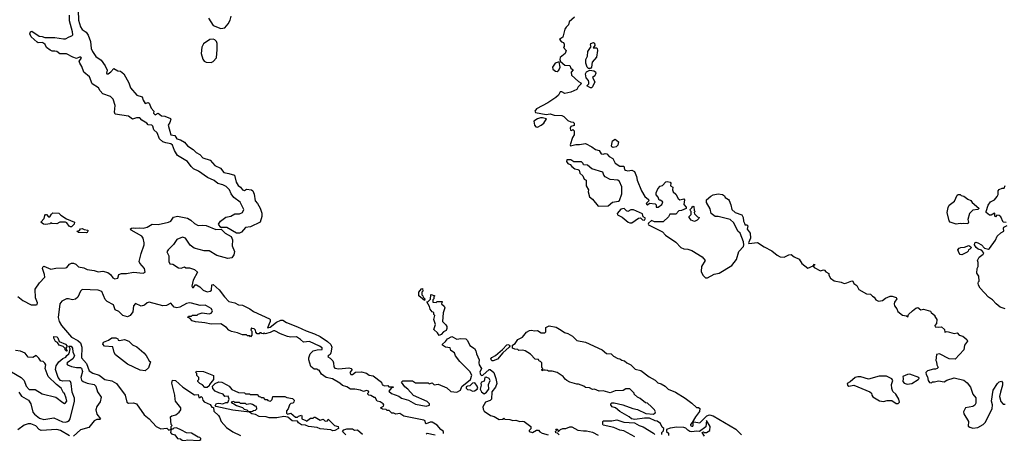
# Model space of a CAD drawing. Extents: x 2029826 to 2248070, y 228728 to 402406.
# Tile 137 of 256: x 2072398 to 2082416, y 357966 to 362178. Entities that reach past the tile are written whole.
import ezdxf

# ---------------------------------------------------------------- set-up
doc = ezdxf.new("R2010")
doc.units = 0

msp = doc.modelspace()

# ---------------------------------------------------------------- linework, layer by layer
at = {"layer": '0CON10XD'}
for points in [[(2072988, 362365), (2072996, 362174), (2073016, 362105), (2073035, 362077), (2073075, 362051), (2073095, 362021), (2073118, 361955), (2073126, 361885), (2073137, 361855), (2073174, 361804), (2073225, 361766), (2073268, 361708), (2073288, 361665), (2073281, 361635), (2073284, 361625), (2073297, 361625), (2073324, 361646), (2073355, 361680), (2073395, 361656), (2073425, 361653), (2073457, 361627), (2073507, 361535), (2073524, 361485), (2073590, 361410), (2073645, 361394), (2073655, 361359), (2073675, 361323), (2073705, 361334), (2073715, 361329), (2073737, 361277), (2073762, 361245), (2073758, 361225), (2073775, 361208), (2073805, 361225), (2073840, 361200), (2073875, 361197), (2073931, 361171), (2073934, 361164), (2073925, 361130), (2073907, 361103), (2073936, 361005), (2073975, 361000), (2073998, 360965), (2074033, 360955), (2074075, 360932), (2074105, 360895), (2074164, 360855), (2074194, 360824), (2074229, 360805), (2074261, 360771), (2074335, 360747), (2074383, 360693), (2074442, 360665), (2074475, 360623), (2074525, 360612), (2074583, 360595), (2074599, 360525), (2074620, 360490), (2074645, 360474), (2074665, 360447), (2074685, 360438), (2074706, 360454), (2074755, 360445), (2074769, 360435), (2074785, 360400), (2074793, 360333), (2074818, 360305), (2074845, 360259), (2074863, 360207), (2074862, 360175), (2074843, 360115), (2074745, 360068), (2074695, 360063), (2074653, 360015), (2074635, 360003)], [(2074635, 360003), (2074605, 360006), (2074505, 360061), (2074445, 360061), (2074421, 360095), (2074441, 360125), (2074495, 360168), (2074545, 360177), (2074585, 360202), (2074635, 360200), (2074665, 360215), (2074678, 360245), (2074640, 360320), (2074575, 360369), (2074549, 360405), (2074534, 360444), (2074499, 360479), (2074465, 360498), (2074415, 360510), (2074375, 360539), (2074310, 360570), (2074217, 360637), (2074165, 360661), (2074142, 360682), (2074105, 360734), (2074004, 360795), (2073972, 360845), (2073952, 360902), (2073935, 360913), (2073885, 360925), (2073855, 360935), (2073820, 360965), (2073796, 361026), (2073763, 361055), (2073754, 361095), (2073743, 361103), (2073705, 361109), (2073693, 361123), (2073639, 361155), (2073619, 361179), (2073585, 361180), (2073545, 361166), (2073504, 361194), (2073370, 361215), (2073361, 361235), (2073370, 361305), (2073349, 361369), (2073320, 361395), (2073245, 361423), (2073216, 361455), (2073199, 361485), (2073134, 361525), (2073107, 361597), (2073052, 361645), (2073031, 361701), (2073010, 361735), (2073004, 361756), (2073028, 361785), (2073020, 361795), (2073005, 361798), (2072975, 361783), (2072938, 361795), (2072875, 361830), (2072805, 361831), (2072774, 361854), (2072755, 361859), (2072729, 361859), (2072708, 361868), (2072671, 361895), (2072656, 361926), (2072639, 361939), (2072625, 361946), (2072585, 361944), (2072575, 361950), (2072515, 362004), (2072500, 362035), (2072507, 362055), (2072521, 362061), (2072595, 362010), (2072625, 362008), (2072655, 361996), (2072755, 361998), (2072845, 361982), (2072865, 361982), (2072900, 362005), (2072928, 362012), (2072937, 362023), (2072934, 362055), (2072906, 362166), (2072905, 362225)], [(2074320, 362195), (2074365, 362118), (2074445, 362088)], [(2074445, 362088), (2074485, 362094), (2074520, 362135), (2074538, 362172), (2074548, 362215)], [(2078042, 362205), (2077990, 362155), (2077980, 362125), (2077957, 362103), (2077945, 362080), (2077925, 362000), (2077902, 361988), (2077890, 361975), (2077911, 361951), (2077930, 361945), (2077938, 361928), (2077938, 361905), (2077930, 361895), (2077958, 361865), (2077948, 361835), (2077898, 361792), (2077894, 361774), (2077901, 361751), (2077944, 361714), (2077995, 361710), (2078004, 361684), (2078028, 361668), (2078010, 361645), (2078012, 361612), (2078085, 361548), (2078108, 361535), (2078112, 361525), (2078081, 361495), (2078065, 361467), (2078005, 361439), (2077945, 361426), (2077915, 361443), (2077898, 361442), (2077879, 361411), (2077854, 361386), (2077770, 361330), (2077655, 361272), (2077639, 361245), (2077645, 361234), (2077756, 361214), (2077795, 361219), (2077835, 361206), (2077915, 361201), (2077935, 361192), (2077975, 361150), (2078005, 361138), (2078030, 361135), (2078040, 361125), (2078038, 361102), (2078005, 361090), (2077998, 361075), (2078003, 361053), (2078015, 361050), (2078025, 361060), (2078040, 361045), (2078040, 361005), (2078023, 360977), (2078000, 360905), (2078002, 360895), (2078055, 360908), (2078095, 360907), (2078155, 360916), (2078218, 360885), (2078255, 360856), (2078292, 360845), (2078315, 360813), (2078335, 360810), (2078355, 360817), (2078371, 360811), (2078396, 360786), (2078432, 360765), (2078455, 360718), (2078505, 360687), (2078546, 360686), (2078553, 360653), (2078560, 360645), (2078585, 360638), (2078625, 360647), (2078653, 360633), (2078675, 360580), (2078680, 360545), (2078726, 360436), (2078757, 360377), (2078797, 360347), (2078798, 360332), (2078773, 360305), (2078780, 360295), (2078787, 360293), (2078805, 360310), (2078862, 360302), (2078872, 360292), (2078875, 360270), (2078895, 360270), (2078930, 360295), (2078937, 360313), (2078940, 360325), (2078915, 360340), (2078905, 360340), (2078895, 360370), (2078872, 360395), (2078873, 360415), (2078890, 360455), (2078915, 360482), (2078939, 360491), (2078973, 360527), (2078985, 360530), (2079015, 360522), (2079022, 360515), (2079020, 360485), (2079042, 360472), (2079040, 360445), (2079046, 360426), (2079075, 360400), (2079097, 360357), (2079115, 360344), (2079155, 360353), (2079163, 360345), (2079156, 360296), (2079178, 360268), (2079180, 360255), (2079130, 360235), (2079105, 360232), (2079072, 360198), (2079012, 360198), (2078999, 360171), (2078945, 360120), (2078855, 360120), (2078825, 360132), (2078796, 360105), (2078791, 360095), (2078795, 360088), (2078938, 360018), (2078970, 359985), (2079073, 359913), (2079125, 359858), (2079155, 359844), (2079195, 359840), (2079237, 359827), (2079343, 359765), (2079372, 359725), (2079334, 359665), (2079331, 359615), (2079347, 359575), (2079375, 359551), (2079395, 359548), (2079465, 359588), (2079515, 359597), (2079645, 359675), (2079692, 359735), (2079715, 359817), (2079761, 359869), (2079764, 359886), (2079762, 359915), (2079727, 360005), (2079704, 360025), (2079665, 360109), (2079625, 360145), (2079505, 360173), (2079474, 360174), (2079434, 360204), (2079422, 360252), (2079384, 360315), (2079386, 360345), (2079430, 360380), (2079455, 360393), (2079506, 360404), (2079547, 360397), (2079568, 360385), (2079577, 360367), (2079608, 360348), (2079616, 360336), (2079634, 360294), (2079644, 360244), (2079677, 360215), (2079745, 360190), (2079760, 360165), (2079761, 360125), (2079773, 360105), (2079775, 360090), (2079795, 360090), (2079805, 360080), (2079800, 360045), (2079830, 360005), (2079832, 359955), (2079812, 359905), (2079818, 359898), (2079905, 359910), (2079972, 359865), (2080052, 359825), (2080105, 359779), (2080135, 359762), (2080175, 359759), (2080225, 359784), (2080247, 359787), (2080276, 359765), (2080330, 359740), (2080356, 359695), (2080415, 359649), (2080470, 359670), (2080485, 359688), (2080485, 359680), (2080470, 359670), (2080480, 359655), (2080545, 359621), (2080575, 359630), (2080585, 359627), (2080600, 359610), (2080630, 359595), (2080632, 359575), (2080647, 359547), (2080685, 359520), (2080755, 359507), (2080785, 359493), (2080815, 359497), (2080865, 359520), (2080875, 359517), (2080885, 359491), (2080915, 359473), (2080935, 359431), (2081015, 359388), (2081054, 359384), (2081074, 359364), (2081091, 359351), (2081109, 359325), (2081135, 359312), (2081175, 359318), (2081207, 359343), (2081255, 359364), (2081275, 359364), (2081315, 359349), (2081322, 359335), (2081299, 359301), (2081296, 359285), (2081300, 359265), (2081323, 359235), (2081334, 359205), (2081380, 359170), (2081422, 359162), (2081434, 359154), (2081442, 359175), (2081480, 359215), (2081515, 359240), (2081535, 359247), (2081565, 359222), (2081595, 359229), (2081665, 359210), (2081670, 359195), (2081710, 359165), (2081710, 359155), (2081730, 359125), (2081727, 359083), (2081710, 359065), (2081712, 359052), (2081745, 359048), (2081775, 359052), (2081808, 359025), (2081810, 358995), (2081835, 359002), (2081905, 358982), (2081935, 358988), (2081956, 358966), (2081994, 358954), (2082033, 358923), (2082042, 358905), (2082012, 358865), (2082004, 358816), (2081915, 358723), (2081855, 358724), (2081756, 358776), (2081725, 358768), (2081719, 358709), (2081727, 358695), (2081729, 358665), (2081742, 358635), (2081734, 358626), (2081715, 358618), (2081695, 358619), (2081635, 358602), (2081618, 358585), (2081619, 358565), (2081635, 358540), (2081641, 358505), (2081654, 358484), (2081675, 358480), (2081685, 358490), (2081705, 358490), (2081745, 358502), (2081805, 358491), (2081832, 358508), (2081905, 358531), (2082005, 358506), (2082039, 358479), (2082071, 358435), (2082096, 358366), (2082126, 358326), (2082126, 358275), (2082116, 358254), (2082095, 358241), (2082022, 358225), (2082000, 358185), (2082004, 358164), (2082050, 358085), (2082048, 358038), (2082065, 358028), (2082095, 358020), (2082145, 358027), (2082200, 358055), (2082221, 358075), (2082292, 358215), (2082294, 358255), (2082286, 358295), (2082303, 358405), (2082345, 358472), (2082365, 358492), (2082387, 358497), (2082398, 358485), (2082397, 358455), (2082377, 358385), (2082368, 358342), (2082379, 358289), (2082405, 358263), (2082425, 358262)], [(2074345, 361741), (2074365, 361753), (2074399, 361791), (2074407, 361873), (2074406, 361936), (2074400, 361955), (2074384, 361974), (2074365, 361980), (2074334, 361976), (2074268, 361932), (2074252, 361898), (2074244, 361835), (2074262, 361775), (2074276, 361755), (2074295, 361744), (2074345, 361741)], [(2078205, 361680), (2078185, 361682), (2078171, 361695), (2078158, 361735), (2078158, 361772), (2078174, 361806), (2078179, 361855), (2078212, 361905), (2078207, 361917), (2078210, 361935), (2078235, 361947), (2078245, 361940), (2078248, 361915), (2078233, 361893), (2078265, 361892), (2078274, 361884), (2078278, 361865), (2078265, 361798), (2078223, 361747), (2078216, 361695), (2078205, 361680)], [(2077865, 361652), (2077882, 361665), (2077896, 361695), (2077885, 361750), (2077845, 361734), (2077819, 361695), (2077823, 361673), (2077850, 361655), (2077865, 361652)], [(2078205, 361484), (2078168, 361505), (2078188, 361525), (2078188, 361542), (2078185, 361558), (2078162, 361585), (2078154, 361625), (2078165, 361648), (2078197, 361663), (2078238, 361658), (2078255, 361647), (2078259, 361635), (2078248, 361605), (2078225, 361590), (2078249, 361545), (2078226, 361495), (2078215, 361484), (2078205, 361484)], [(2077665, 361084), (2077705, 361104), (2077729, 361125), (2077757, 361167), (2077718, 361178), (2077695, 361177), (2077665, 361170), (2077628, 361145), (2077635, 361103), (2077648, 361088), (2077665, 361084)], [(2078435, 360878), (2078422, 360885), (2078420, 360895), (2078428, 360945), (2078455, 360962), (2078490, 360935), (2078485, 360900), (2078465, 360883), (2078435, 360878)], [(2078285, 360278), (2078385, 360283), (2078430, 360320), (2078489, 360331), (2078502, 360338), (2078523, 360405), (2078524, 360475), (2078501, 360531), (2078485, 360543), (2078405, 360552), (2078355, 360578), (2078340, 360595), (2078332, 360625), (2078219, 360659), (2078175, 360698), (2078135, 360700), (2078130, 360715), (2078115, 360730), (2078035, 360730), (2078005, 360752), (2077965, 360750), (2077962, 360735), (2077974, 360714), (2078000, 360705), (2078014, 360684), (2078045, 360658), (2078075, 360653), (2078090, 360645), (2078098, 360615), (2078129, 360589), (2078142, 360555), (2078160, 360545), (2078161, 360485), (2078184, 360445), (2078181, 360425), (2078195, 360373), (2078225, 360349), (2078285, 360278)], [(2082435, 360112), (2082405, 360117), (2082380, 360170), (2082365, 360184), (2082341, 360189), (2082325, 360170), (2082318, 360178), (2082320, 360205), (2082315, 360207), (2082283, 360187), (2082265, 360187), (2082230, 360215), (2082230, 360225), (2082252, 360288), (2082275, 360322), (2082315, 360343), (2082344, 360376), (2082353, 360397), (2082354, 360435), (2082362, 360448), (2082395, 360462), (2082415, 360462), (2082425, 360490)], [(2081925, 360097), (2081866, 360116), (2081855, 360130), (2081836, 360216), (2081844, 360265), (2081855, 360288), (2081909, 360331), (2081935, 360390), (2081945, 360398), (2081967, 360397), (2081978, 360388), (2082005, 360382), (2082045, 360350), (2082075, 360338), (2082090, 360315), (2082155, 360260), (2082157, 360255), (2082145, 360244), (2082095, 360238), (2082063, 360205), (2082043, 360145), (2082052, 360115), (2082045, 360100), (2082005, 360102), (2081985, 360098), (2081965, 360102), (2081925, 360097)], [(2078605, 360108), (2078625, 360110), (2078695, 360158), (2078715, 360160), (2078735, 360140), (2078755, 360138), (2078766, 360156), (2078742, 360172), (2078735, 360200), (2078643, 360243), (2078615, 360242), (2078585, 360226), (2078571, 360231), (2078547, 360257), (2078515, 360250), (2078478, 360205), (2078481, 360191), (2078527, 360167), (2078590, 360115), (2078605, 360108)], [(2079265, 360124), (2079228, 360135), (2079208, 360165), (2079210, 360175), (2079230, 360195), (2079230, 360225), (2079222, 360232), (2079220, 360245), (2079238, 360262), (2079245, 360280), (2079257, 360277), (2079260, 360235), (2079270, 360225), (2079260, 360215), (2079262, 360202), (2079295, 360170), (2079310, 360165), (2079308, 360152), (2079290, 360135), (2079265, 360124)], [(2072915, 360068), (2072900, 360075), (2072879, 360109), (2072865, 360117), (2072805, 360118), (2072775, 360100), (2072725, 360102), (2072715, 360110), (2072705, 360100), (2072665, 360093), (2072640, 360095), (2072612, 360115), (2072647, 360153), (2072652, 360185), (2072660, 360195), (2072670, 360195), (2072692, 360172), (2072705, 360170), (2072721, 360199), (2072735, 360210), (2072795, 360209), (2072817, 360187), (2072875, 360150), (2072957, 360115), (2072952, 360095), (2072925, 360070), (2072915, 360068)], [(2073408, 359582), (2073435, 359595), (2073485, 359595), (2073555, 359606), (2073653, 359597), (2073675, 359608), (2073666, 359645), (2073619, 359699), (2073615, 359715), (2073633, 359797), (2073663, 359885), (2073665, 359905), (2073655, 359955), (2073639, 359975), (2073531, 360035), (2073523, 360045), (2073534, 360055), (2073551, 360059), (2073575, 360054), (2073615, 360060), (2073655, 360056), (2073695, 360066), (2073745, 360095), (2073805, 360091), (2073913, 360115), (2073936, 360125), (2073963, 360167), (2074005, 360179), (2074106, 360156), (2074138, 360138), (2074175, 360103), (2074215, 360083), (2074255, 360085), (2074295, 360081), (2074395, 360042), (2074446, 360046), (2074490, 360005), (2074550, 359970), (2074563, 359935), (2074558, 359875), (2074582, 359818), (2074578, 359782), (2074556, 359754), (2074515, 359748), (2074405, 359777), (2074324, 359824), (2074275, 359825), (2074172, 359852), (2074131, 359881), (2074086, 359955), (2074055, 359964), (2073995, 359939), (2073962, 359888), (2073907, 359835), (2073896, 359815), (2073914, 359775), (2073916, 359715), (2073925, 359692), (2073955, 359690), (2074015, 359651), (2074041, 359649), (2074075, 359660), (2074088, 359652), (2074125, 359652), (2074176, 359636), (2074207, 359607), (2074164, 359526), (2074150, 359465), (2074155, 359450), (2074165, 359452), (2074183, 359477), (2074195, 359477), (2074229, 359459), (2074265, 359423), (2074305, 359408), (2074337, 359413), (2074350, 359425), (2074353, 359477), (2074365, 359480), (2074426, 359426), (2074481, 359355), (2074525, 359310), (2074585, 359296), (2074625, 359276), (2074665, 359272), (2074738, 359235), (2074776, 359206), (2074941, 359131), (2074946, 359125), (2074946, 359105), (2074920, 359040), (2074945, 359047), (2075012, 359098), (2075055, 359118), (2075075, 359119), (2075114, 359094), (2075225, 359051), (2075311, 359009), (2075398, 358978), (2075455, 358951), (2075531, 358901), (2075562, 358872), (2075572, 358845), (2075564, 358786), (2075555, 358768), (2075535, 358756), (2075534, 358744), (2075555, 358732), (2075584, 358704), (2075591, 358685), (2075594, 358644), (2075605, 358628), (2075645, 358622), (2075745, 358633), (2075770, 358625), (2075780, 358615), (2075758, 358585), (2075768, 358565), (2075785, 358566), (2075815, 358588), (2075875, 358592), (2075925, 358578), (2075955, 358558), (2075995, 358550), (2076078, 358488), (2076085, 358460), (2076098, 358458), (2076105, 358450), (2076142, 358452), (2076155, 358440), (2076198, 358438), (2076198, 358432), (2076182, 358428), (2076153, 358397), (2076181, 358371), (2076254, 358344), (2076284, 358324), (2076354, 358304), (2076425, 358264), (2076535, 358242), (2076568, 358252), (2076568, 358268), (2076545, 358290), (2076405, 358352), (2076348, 358415), (2076315, 358440), (2076283, 358487), (2076295, 358500), (2076395, 358500), (2076425, 358480), (2076555, 358480), (2076565, 358470), (2076595, 358480), (2076615, 358460), (2076655, 358468), (2076745, 358430), (2076785, 358392), (2076845, 358387), (2076883, 358405), (2076895, 358442), (2076986, 358514), (2076997, 358557), (2076976, 358596), (2076875, 358697), (2076833, 358755), (2076820, 358785), (2076785, 358810), (2076776, 358836), (2076730, 358845), (2076700, 358865), (2076700, 358875), (2076730, 358900), (2076750, 358930), (2076795, 358953), (2076844, 358924), (2076885, 358931), (2076937, 358927), (2076955, 358910), (2076979, 358859), (2077025, 358830), (2077040, 358805), (2077047, 358775), (2077073, 358715), (2077068, 358685), (2077073, 358665), (2077096, 358626), (2077081, 358589), (2077085, 358565), (2077095, 358556), (2077111, 358559), (2077174, 358615), (2077185, 358616), (2077221, 358585), (2077242, 358525), (2077251, 358475), (2077238, 358435), (2077201, 358389), (2077197, 358313), (2077185, 358300), (2077136, 358284), (2077111, 358235), (2077112, 358212), (2077122, 358192), (2077189, 358149), (2077226, 358136), (2077275, 358107), (2077318, 358112), (2077325, 358120), (2077335, 358110), (2077385, 358106), (2077415, 358097), (2077445, 358100), (2077485, 358088), (2077515, 358090), (2077530, 358085), (2077597, 358037), (2077597, 358013), (2077580, 357995), (2077580, 357985), (2077615, 357973), (2077655, 358000), (2077675, 358000), (2077691, 357981), (2077715, 357967), (2077775, 357950)], [(2073075, 360008), (2072995, 360012), (2072980, 360025), (2073007, 360033), (2073015, 360050), (2073035, 360052), (2073055, 360040), (2073090, 360035), (2073092, 360025), (2073085, 360012), (2073075, 360008)], [(2082425, 359234), (2082375, 359250), (2082333, 359285), (2082295, 359327), (2082255, 359353), (2082171, 359445), (2082154, 359475), (2082150, 359495), (2082152, 359508), (2082160, 359515), (2082156, 359566), (2082137, 359597), (2082140, 359645), (2082150, 359665), (2082150, 359705), (2082142, 359725), (2082161, 359759), (2082199, 359791), (2082208, 359805), (2082185, 359831), (2082151, 359841), (2082128, 359858), (2082114, 359884), (2082117, 359905), (2082125, 359911), (2082147, 359907), (2082184, 359884), (2082215, 359851), (2082255, 359843), (2082265, 359848), (2082327, 359933), (2082344, 359975), (2082381, 360009), (2082410, 360025), (2082408, 360055), (2082412, 360065), (2082445, 360082)], [(2081985, 359782), (2081965, 359788), (2081955, 359800), (2081944, 359835), (2081955, 359852), (2081975, 359860), (2082009, 359861), (2082055, 359880), (2082076, 359866), (2082080, 359855), (2082065, 359840), (2082050, 359835), (2082048, 359822), (2082038, 359812), (2081985, 359782)], [(2072378, 359358), (2072429, 359319), (2072515, 359275), (2072565, 359273), (2072575, 359279), (2072578, 359295), (2072560, 359345), (2072555, 359435), (2072600, 359500), (2072652, 359555), (2072649, 359585), (2072631, 359645), (2072632, 359658), (2072642, 359668), (2072715, 359638), (2072765, 359649), (2072865, 359651), (2072877, 359655), (2072905, 359690), (2072925, 359699), (2072945, 359700), (2072970, 359690), (2072995, 359661), (2073052, 359652), (2073085, 359635), (2073155, 359624), (2073195, 359609), (2073245, 359616), (2073293, 359603), (2073323, 359583), (2073345, 359548), (2073365, 359538), (2073395, 359545), (2073408, 359582)], [(2076710, 357965), (2076710, 357985), (2076684, 358004), (2076645, 358049), (2076595, 358080), (2076575, 358080), (2076535, 358062), (2076528, 358068), (2076524, 358094), (2076510, 358100), (2076305, 358142), (2076265, 358167), (2076225, 358162), (2076205, 358172), (2076185, 358170), (2076157, 358197), (2076135, 358200), (2076125, 358210), (2076088, 358212), (2076070, 358225), (2076098, 358242), (2076102, 358255), (2076097, 358265), (2076065, 358286), (2076034, 358294), (2076015, 358330), (2076005, 358330), (2075972, 358352), (2075950, 358355), (2075940, 358365), (2075940, 358375), (2075950, 358385), (2075945, 358397), (2075925, 358402), (2075895, 358391), (2075864, 358404), (2075806, 358416), (2075762, 358415), (2075725, 358441), (2075682, 358452), (2075655, 358477), (2075582, 358522), (2075515, 358534), (2075470, 358570), (2075445, 358610), (2075435, 358610), (2075425, 358620), (2075395, 358620), (2075360, 358645), (2075338, 358715), (2075338, 358735), (2075353, 358777), (2075383, 358807), (2075425, 358818), (2075475, 358820), (2075475, 358837), (2075447, 358855), (2075345, 358902), (2075284, 358894), (2075255, 358923), (2075215, 358949), (2075155, 358947), (2075123, 358953), (2075050, 358980), (2074995, 359011), (2074980, 359010), (2074946, 358994), (2074895, 358980), (2074885, 358990), (2074875, 358980), (2074862, 358982), (2074855, 358990), (2074842, 358988), (2074835, 358980), (2074815, 358980), (2074800, 358995), (2074798, 359018), (2074785, 359030), (2074762, 359032), (2074755, 359040), (2074750, 359015), (2074760, 359005), (2074760, 358965), (2074745, 358950), (2074738, 358958), (2074715, 358960), (2074705, 358970), (2074665, 358970), (2074615, 358990), (2074553, 359003), (2074527, 359017), (2074503, 359043), (2074445, 359082), (2074345, 359078), (2074282, 359092), (2074185, 359102), (2074153, 359113), (2074128, 359138), (2074110, 359145), (2074115, 359160), (2074145, 359160), (2074155, 359170), (2074205, 359170), (2074215, 359180), (2074255, 359192), (2074325, 359182), (2074345, 359190), (2074357, 359203), (2074358, 359215), (2074345, 359237), (2074300, 359265), (2074285, 359270), (2074235, 359268), (2074145, 359293), (2074125, 359296), (2074095, 359288), (2074028, 359252), (2073995, 359244), (2073971, 359251), (2073935, 359292), (2073891, 359269), (2073855, 359263), (2073715, 359302), (2073696, 359295), (2073668, 359272), (2073635, 359261), (2073575, 359288), (2073557, 359265), (2073548, 359202), (2073523, 359167), (2073495, 359153), (2073447, 359167), (2073408, 359205), (2073369, 359225), (2073351, 359275), (2073289, 359309), (2073268, 359328), (2073235, 359409), (2073197, 359423), (2073035, 359430), (2073017, 359415), (2072989, 359351), (2072967, 359333), (2072935, 359327), (2072895, 359336), (2072875, 359334), (2072825, 359312), (2072805, 359286), (2072790, 359145), (2072798, 359105), (2072824, 359064), (2072926, 358945), (2072990, 358910), (2073017, 358887), (2073030, 358845), (2073026, 358735), (2073076, 358676), (2073105, 358603), (2073141, 358579), (2073205, 358559), (2073265, 358515), (2073335, 358502), (2073381, 358475), (2073471, 358355), (2073488, 358285), (2073505, 358274), (2073555, 358278), (2073585, 358265), (2073665, 358154), (2073715, 358115), (2073785, 358036), (2073835, 358011), (2073895, 358020), (2073915, 358000), (2073940, 358010), (2073940, 358035), (2073950, 358045), (2073940, 358055), (2073932, 358135), (2073944, 358146), (2073986, 358154), (2074020, 358180), (2074037, 358205), (2074038, 358225), (2073984, 358294), (2073978, 358315), (2073977, 358355), (2073947, 358477), (2073952, 358508), (2073984, 358504), (2074058, 358435), (2074175, 358357), (2074215, 358360), (2074222, 358332), (2074235, 358330), (2074245, 358340), (2074255, 358330), (2074260, 358305), (2074275, 358288), (2074335, 358260), (2074354, 358234), (2074368, 358228), (2074372, 358192), (2074419, 358149), (2074432, 358132), (2074448, 358085), (2074503, 358025), (2074565, 357983), (2074644, 357944)], [(2076515, 359320), (2076460, 359365), (2076458, 359405), (2076485, 359438), (2076495, 359440), (2076500, 359415), (2076490, 359405), (2076490, 359375), (2076500, 359365), (2076502, 359352), (2076520, 359335), (2076515, 359320)], [(2076665, 358962), (2076650, 358990), (2076612, 359025), (2076628, 359075), (2076613, 359125), (2076620, 359165), (2076610, 359175), (2076610, 359195), (2076595, 359202), (2076575, 359230), (2076567, 359257), (2076540, 359305), (2076555, 359310), (2076578, 359332), (2076580, 359375), (2076585, 359380), (2076620, 359365), (2076612, 359358), (2076610, 359335), (2076600, 359325), (2076602, 359302), (2076635, 359300), (2076645, 359310), (2076695, 359310), (2076700, 359305), (2076692, 359298), (2076690, 359285), (2076715, 359260), (2076723, 359243), (2076708, 359192), (2076700, 359105), (2076735, 359070), (2076742, 359055), (2076742, 359035), (2076736, 359014), (2076709, 359001), (2076685, 358973), (2076665, 358962)], [(2078930, 357955), (2078930, 357975), (2078948, 357992), (2078950, 358015), (2078935, 358030), (2078916, 358066), (2078885, 358090), (2078865, 358092), (2078805, 358120), (2078755, 358122), (2078655, 358107), (2078623, 358113), (2078600, 358135), (2078505, 358188), (2078460, 358225), (2078427, 358237), (2078412, 358255), (2078413, 358267), (2078423, 358277), (2078445, 358277), (2078534, 358256), (2078635, 358219), (2078685, 358208), (2078767, 358167), (2078845, 358163), (2078862, 358175), (2078868, 358185), (2078858, 358205), (2078826, 358236), (2078785, 358272), (2078765, 358277), (2078711, 358321), (2078683, 358335), (2078650, 358365), (2078650, 358375), (2078605, 358420), (2078565, 358420), (2078538, 358402), (2078455, 358400), (2078405, 358380), (2078335, 358400), (2078294, 358394), (2078247, 358417), (2078225, 358412), (2078195, 358428), (2078155, 358432), (2078137, 358447), (2078085, 358468), (2078065, 358468), (2077995, 358488), (2077964, 358504), (2077947, 358517), (2077926, 358546), (2077865, 358587), (2077815, 358600), (2077778, 358598), (2077767, 358607), (2077745, 358610), (2077725, 358610), (2077712, 358602), (2077710, 358615), (2077720, 358625), (2077710, 358635), (2077710, 358685), (2077698, 358698), (2077682, 358702), (2077678, 358718), (2077642, 358722), (2077595, 358772), (2077540, 358805), (2077515, 358812), (2077475, 358810), (2077465, 358820), (2077435, 358822), (2077412, 358835), (2077412, 358865), (2077440, 358880), (2077465, 358920), (2077514, 358946), (2077555, 358997), (2077585, 359013), (2077605, 359018), (2077635, 359010), (2077665, 359012), (2077705, 358988), (2077742, 358988), (2077752, 358998), (2077750, 359045), (2077785, 359060), (2077855, 359046), (2077906, 359016), (2077942, 358992), (2077975, 358981), (2078022, 358955), (2078065, 358911), (2078155, 358896), (2078325, 358816), (2078368, 358778), (2078414, 358774), (2078441, 358751), (2078485, 358728), (2078505, 358726), (2078525, 358710), (2078552, 358705), (2078575, 358683), (2078616, 358665), (2078659, 358619), (2078719, 358605), (2078803, 358543), (2078865, 358509), (2078890, 358480), (2078925, 358470), (2078966, 358445), (2078997, 358417), (2079070, 358385), (2079170, 358325), (2079238, 358275), (2079285, 358230), (2079305, 358230), (2079318, 358218), (2079315, 358190), (2079273, 358135), (2079240, 358075), (2079222, 358055), (2079222, 358045), (2079235, 358038), (2079245, 358038), (2079250, 358045), (2079250, 358075), (2079258, 358082), (2079317, 358073), (2079388, 358145), (2079416, 358154), (2079455, 358146), (2079685, 358009), (2079741, 357951)], [(2072875, 358803), (2072862, 358815), (2072860, 358830), (2072839, 358849), (2072798, 358865), (2072782, 358892), (2072762, 358902), (2072745, 358935), (2072745, 358952), (2072775, 358950), (2072785, 358940), (2072801, 358901), (2072863, 358875), (2072880, 358855), (2072868, 358835), (2072880, 358805), (2072875, 358803)], [(2072389, 358385), (2072415, 358345), (2072488, 358305), (2072510, 358265), (2072533, 358183), (2072550, 358160), (2072600, 358120), (2072645, 358107), (2072745, 358124), (2072833, 358083), (2072865, 358080), (2072885, 358086), (2072902, 358098), (2072910, 358115), (2072956, 358295), (2072954, 358325), (2072933, 358385), (2072921, 358475), (2072913, 358493), (2072902, 358502), (2072835, 358498), (2072814, 358505), (2072789, 358535), (2072762, 358615), (2072768, 358655), (2072795, 358694), (2072835, 358727), (2072867, 358743), (2072878, 358758), (2072898, 358775), (2072906, 358794), (2072910, 358825), (2072898, 358855), (2072920, 358855), (2072935, 358832), (2072940, 358795), (2072955, 358755), (2072939, 358725), (2072881, 358685), (2072877, 358675), (2072883, 358665), (2072925, 358645), (2072975, 358636), (2073015, 358636), (2073025, 358629), (2073036, 358595), (2073021, 358535), (2073028, 358508), (2073045, 358494), (2073085, 358477), (2073155, 358462), (2073172, 358445), (2073189, 358389), (2073226, 358336), (2073215, 358287), (2073182, 358238), (2073174, 358205), (2073182, 358162), (2073220, 358115), (2073213, 358107), (2073184, 358106), (2073156, 358094), (2073100, 358025), (2073018, 358002), (2072945, 357936)], [(2073675, 358604), (2073625, 358608), (2073495, 358671), (2073374, 358765), (2073358, 358788), (2073345, 358848), (2073260, 358855), (2073242, 358875), (2073250, 358895), (2073300, 358915), (2073335, 358940), (2073377, 358937), (2073395, 358930), (2073400, 358915), (2073412, 358912), (2073465, 358921), (2073508, 358905), (2073545, 358867), (2073588, 358848), (2073660, 358785), (2073685, 358760), (2073714, 358704), (2073728, 358695), (2073708, 358632), (2073675, 358604)], [(2077215, 358703), (2077204, 358704), (2077194, 358714), (2077193, 358725), (2077201, 358739), (2077240, 358760), (2077310, 358820), (2077353, 358867), (2077365, 358871), (2077380, 358865), (2077383, 358855), (2077378, 358842), (2077313, 358787), (2077259, 358721), (2077215, 358703)], [(2072855, 358271), (2072865, 358277), (2072876, 358295), (2072872, 358325), (2072855, 358372), (2072845, 358380), (2072821, 358425), (2072773, 358463), (2072688, 358545), (2072658, 358625), (2072664, 358664), (2072655, 358682), (2072635, 358698), (2072612, 358702), (2072593, 358733), (2072565, 358760), (2072532, 358738), (2072485, 358740), (2072452, 358782), (2072405, 358803), (2072355, 358808)], [(2072257, 358627), (2072413, 358533), (2072444, 358504), (2072464, 358445), (2072495, 358412), (2072555, 358412), (2072625, 358367), (2072766, 358336), (2072835, 358280), (2072855, 358271)], [(2074282, 358432), (2074259, 358459), (2074230, 358475), (2074210, 358495), (2074210, 358505), (2074220, 358515), (2074220, 358535), (2074200, 358555), (2074200, 358575), (2074190, 358585), (2074195, 358600), (2074267, 358597), (2074370, 358555), (2074370, 358515), (2074330, 358465), (2074325, 358450), (2074305, 358432), (2074282, 358432)], [(2081315, 358269), (2081335, 358270), (2081348, 358285), (2081343, 358315), (2081312, 358365), (2081283, 358393), (2081273, 358423), (2081268, 358465), (2081282, 358505), (2081271, 358521), (2081218, 358548), (2081141, 358549), (2081035, 358519), (2080955, 358540), (2080925, 358541), (2080897, 358533), (2080849, 358491), (2080818, 358475), (2080820, 358455), (2080835, 358447), (2080885, 358456), (2081048, 358388), (2081064, 358374), (2081067, 358355), (2081079, 358339), (2081145, 358298), (2081185, 358291), (2081225, 358300), (2081271, 358301), (2081315, 358269)], [(2081426, 358466), (2081475, 358473), (2081540, 358515), (2081548, 358525), (2081546, 358536), (2081455, 358567), (2081430, 358565), (2081384, 358546), (2081388, 358525), (2081383, 358495), (2081397, 358477), (2081426, 358466)], [(2075585, 357992), (2075562, 358002), (2075455, 358013), (2075425, 358026), (2075335, 358036), (2075305, 358049), (2075264, 358054), (2075235, 358072), (2075225, 358090), (2075170, 358095), (2075125, 358130), (2075085, 358138), (2075015, 358123), (2074935, 358123), (2074905, 358133), (2074835, 358137), (2074798, 358158), (2074760, 358165), (2074735, 358180), (2074565, 358201), (2074395, 358238), (2074388, 358245), (2074401, 358269), (2074425, 358272), (2074465, 358267), (2074495, 358280), (2074515, 358280), (2074530, 358315), (2074520, 358345), (2074485, 358342), (2074468, 358365), (2074425, 358377), (2074386, 358396), (2074362, 358422), (2074360, 358445), (2074387, 358473), (2074425, 358492), (2074455, 358487), (2074505, 358460), (2074528, 358445), (2074555, 358412), (2074585, 358398), (2074625, 358382), (2074685, 358380), (2074695, 358370), (2074735, 358370), (2074745, 358360), (2074815, 358360), (2074832, 358342), (2074848, 358338), (2074855, 358330), (2074875, 358330), (2074892, 358312), (2074915, 358310), (2074922, 358302), (2074948, 358292), (2074968, 358312), (2074975, 358340), (2075095, 358340), (2075115, 358330), (2075172, 358322), (2075190, 358305), (2075187, 358283), (2075178, 358272), (2075155, 358270), (2075143, 358257), (2075128, 358215), (2075112, 358195), (2075113, 358173), (2075122, 358162), (2075155, 358170), (2075205, 358130), (2075225, 358130), (2075235, 358140), (2075265, 358150), (2075270, 358145), (2075270, 358115), (2075308, 358098), (2075315, 358090), (2075355, 358120), (2075385, 358120), (2075395, 358130), (2075405, 358130), (2075455, 358100), (2075485, 358110), (2075505, 358090), (2075528, 358092), (2075535, 358110), (2075600, 358045), (2075638, 358035), (2075640, 358015), (2075605, 357994), (2075585, 357992)], [(2077005, 358397), (2077025, 358398), (2077052, 358415), (2077058, 358425), (2077053, 358445), (2077029, 358479), (2077005, 358478), (2076979, 358451), (2076953, 358447), (2076942, 358438), (2076942, 358425), (2076954, 358414), (2076980, 358410), (2077005, 358397)], [(2077125, 358370), (2077146, 358384), (2077172, 358415), (2077168, 358465), (2077186, 358505), (2077176, 358526), (2077145, 358539), (2077130, 358535), (2077122, 358498), (2077095, 358488), (2077088, 358475), (2077092, 358455), (2077082, 358415), (2077095, 358388), (2077125, 358370)], [(2074725, 358190), (2074765, 358192), (2074775, 358200), (2074798, 358202), (2074810, 358215), (2074808, 358238), (2074792, 358242), (2074765, 358260), (2074745, 358268), (2074705, 358260), (2074695, 358270), (2074645, 358270), (2074635, 358280), (2074585, 358280), (2074575, 358290), (2074550, 358285), (2074562, 358272), (2074578, 358268), (2074605, 358250), (2074665, 358230), (2074683, 358213), (2074710, 358205), (2074725, 358190)], [(2072905, 357941), (2072814, 357996), (2072775, 358004), (2072615, 357996), (2072595, 358006), (2072561, 358041), (2072512, 358062), (2072485, 358062), (2072442, 358048), (2072378, 358002)], [(2078655, 357929), (2078545, 357991), (2078505, 357999), (2078444, 358026), (2078335, 358050), (2078330, 358055), (2078330, 358085), (2078338, 358092), (2078424, 358094), (2078475, 358103), (2078545, 358080), (2078652, 358072), (2078700, 358045), (2078741, 358031), (2078848, 357968), (2078860, 357955)], [(2079365, 357936), (2079340, 357975), (2079355, 357980), (2079363, 357973), (2079385, 357974), (2079420, 357995), (2079422, 358035), (2079385, 358098), (2079379, 358031), (2079316, 357984), (2079285, 357989), (2079235, 357982), (2079216, 357986), (2079197, 357997), (2079175, 358020), (2079155, 358027), (2079085, 358028), (2079015, 358020), (2078980, 358005), (2078980, 357985), (2078998, 357968), (2079000, 357945)], [(2074075, 357892), (2074105, 357901), (2074225, 357892), (2074240, 357905), (2074240, 357915), (2074230, 357925), (2074215, 357928), (2074145, 357967), (2074095, 357970), (2074045, 358000), (2073992, 358022), (2073965, 358020), (2073955, 358010), (2073940, 358010), (2073932, 357975), (2073941, 357961), (2073975, 357950), (2074002, 357915), (2074035, 357911), (2074055, 357892), (2074075, 357892)], [(2075715, 357951), (2075683, 357985), (2075695, 358002), (2075725, 358012), (2075783, 358013), (2075805, 358000), (2075835, 358001), (2075885, 357959)], [(2076532, 357958), (2076545, 357968), (2076625, 357950)], [(2077885, 357950), (2077868, 357968), (2077852, 357972), (2077850, 357985), (2077860, 357995), (2077852, 358008), (2077868, 358008), (2077875, 357980), (2077900, 358005), (2077923, 358017), (2077955, 358017), (2077995, 358032), (2078015, 358032), (2078075, 358000), (2078135, 357990), (2078165, 357992), (2078225, 357977), (2078285, 357946)]]:
    msp.add_lwpolyline(points, dxfattribs=at)

doc.saveas('drawing.dxf')
